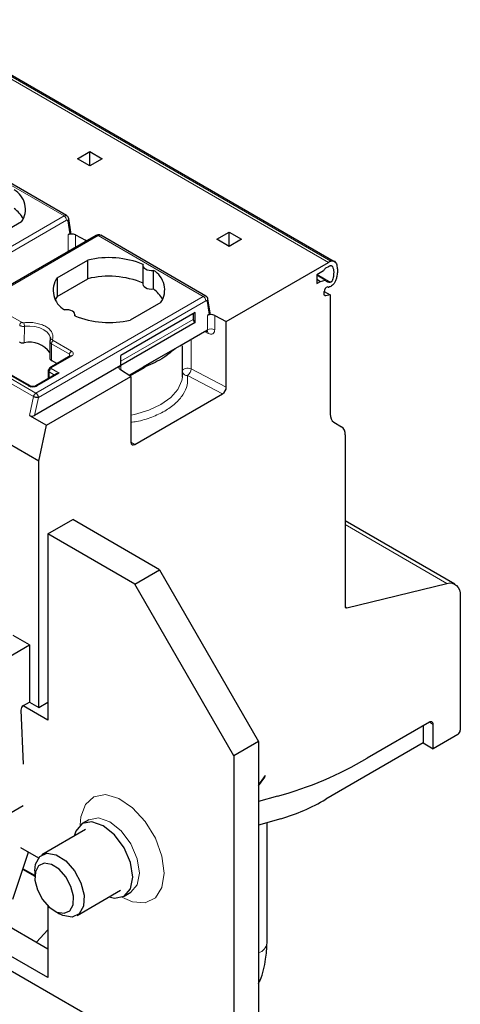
# Model space of a CAD drawing. Header units: millimetres. Extents: x 5 to 418, y 2 to 292.
# Tile 37 of 39: x 368 to 378, y 103 to 125. Entities that reach past the tile are written whole.
import ezdxf

# ---------------------------------------------------------------- set-up
doc = ezdxf.new("R2010")
doc.units = ezdxf.units.MM

msp = doc.modelspace()

# ---------------------------------------------------------------- linework, layer by layer
at = {"color": 7, "linetype": 'Continuous', "lineweight": 18}
for p, q in [((375.0877, 119.6364), (365.5417, 125.1471)), ((365.5963, 125.1741), (375.1422, 119.6633)), ((366.6431, 122.0847), (369.0473, 120.6968)), ((365.2237, 118.4895), (369.0473, 120.6968)), ((365.2803, 118.3915), (369.1039, 120.5988)), ((369.1317, 120.5879), (369.1825, 120.2849)), ((369.8251, 120.2478), (366.0015, 118.0405)), ((369.142, 120.2615), (369.142, 119.8805)), ((369.3071, 120.264), (369.3071, 119.9758)), ((369.8251, 120.2478), (372.2293, 118.8599)), ((369.5411, 120.1424), (369.5411, 120.1109)), ((374.8301, 119.3571), (375.1301, 119.1839)), ((372.2293, 118.8599), (368.4057, 116.6526)), ((375.0259, 118.8755), (374.9921, 118.895)), ((368.4623, 116.5546), (372.2858, 118.7619)), ((372.3137, 118.751), (372.3644, 118.448)), ((367.6618, 118.5091), (368.0769, 118.2694)), ((372.3239, 118.098), (372.3239, 118.4246)), ((372.4891, 118.1005), (372.4891, 118.4271)), ((370.343, 117.379), (371.9976, 118.3342)), ((365.9472, 117.9618), (368.3513, 116.5739)), ((368.4057, 116.6526), (366.0015, 118.0405)), ((368.138, 117.8009), (368.1418, 118.1769)), ((372.3239, 118.098), (370.547, 117.0722)), ((372.2556, 118.0585), (372.3402, 118.0146)), ((368.2362, 116.816), (366.2846, 117.9426)), ((368.759, 117.3988), (368.7599, 117.7776)), ((368.7599, 117.7776), (369.175, 117.538)), ((368.8023, 117.8506), (369.2174, 117.611)), ((371.9496, 117.2051), (371.9496, 117.8819)), ((369.1746, 117.4923), (369.175, 117.538)), ((369.2174, 117.4967), (368.7507, 117.2273)), ((368.9346, 117.1048), (368.4342, 116.816)), ((368.7072, 116.9939), (368.7083, 117.1379)), ((368.7083, 117.1379), (368.8323, 117.0661)), ((368.7507, 117.211), (368.9346, 117.1048)), ((370.343, 117.281), (370.3427, 117.1818)), ((372.7542, 116.7869), (371.9496, 117.2051)), ((371.8693, 117.0556), (372.6692, 116.6398)), ((368.3513, 116.5739), (368.2576, 116.1425)), ((368.3731, 116.1438), (368.4623, 116.5546)), ((370.6613, 115.4807), (370.5763, 115.5351)), ((375.4695, 113.6534), (377.7926, 112.3123)), ((375.5105, 111.7505), (375.4717, 111.7729)), ((377.4777, 109.0946), (377.3928, 109.1436)), ((368.3785, 105.6504), (368.1063, 105.8075))]:
    msp.add_line(p, q, dxfattribs=at)
at = {"color": 7, "linetype": 'Continuous', "lineweight": 25}
for p, q in [((375.2519, 119.6331), (365.706, 125.1438)), ((369.1073, 120.7027), (366.7031, 122.0906)), ((369.353, 121.9999), (369.6359, 122.1632)), ((369.6359, 122.1632), (369.9187, 121.9999)), ((369.6359, 121.8366), (369.6359, 122.1632)), ((369.6359, 121.8366), (369.353, 121.9999)), ((369.9187, 121.9999), (369.6359, 121.8366)), ((368.4691, 115.1011), (358.9232, 120.6119)), ((368.0774, 120.5614), (367.376, 120.1565)), ((369.2061, 120.3228), (369.154, 120.6338)), ((369.7851, 120.2517), (365.9615, 118.0444)), ((369.1825, 120.2849), (369.142, 120.2615)), ((369.3071, 120.264), (369.5411, 120.1424)), ((372.2893, 118.8658), (369.8851, 120.2537)), ((372.535, 120.163), (372.8179, 120.3262)), ((372.8179, 120.3262), (373.1007, 120.163)), ((372.8179, 119.9997), (372.8179, 120.3262)), ((372.8179, 119.9997), (372.535, 120.163)), ((373.1007, 120.163), (372.8179, 119.9997)), ((368.8892, 119.2829), (369.5906, 119.6879)), ((369.5906, 119.2633), (369.5906, 119.6879)), ((370.8501, 119.567), (370.8501, 119.1424)), ((372.7542, 118.2893), (375.0877, 119.6364)), ((375.0877, 119.5384), (375.0235, 119.5014)), ((371.0894, 119.0292), (371.0894, 119.4538)), ((374.9745, 119.4404), (374.819, 119.3506)), ((374.819, 119.3506), (374.819, 119.1546)), ((375.012, 119.2326), (374.819, 119.3441)), ((368.8892, 119.2829), (368.8892, 118.8583)), ((368.8892, 118.8583), (369.5906, 119.2633)), ((374.819, 119.2526), (374.9038, 119.2036)), ((374.819, 119.1546), (374.9038, 119.2036)), ((374.9038, 119.2036), (375.012, 119.2326)), ((368.8892, 118.8583), (368.8482, 118.7914)), ((374.9887, 118.9154), (374.9887, 118.9691)), ((374.9888, 118.9734), (375.1301, 118.8919)), ((375.1301, 118.8919), (375.0259, 118.8755)), ((375.1301, 118.8919), (375.1301, 116.1707)), ((371.2594, 118.7245), (370.558, 118.3196)), ((372.3881, 118.4858), (372.336, 118.7969)), ((369.2985, 118.416), (369.2985, 118.4404)), ((372.04, 118.4894), (370.343, 117.5097)), ((371.9976, 118.4649), (371.9976, 118.3342)), ((372.04, 118.2607), (372.04, 118.4894)), ((372.3644, 118.448), (372.3239, 118.4246)), ((372.4891, 118.4271), (372.7542, 118.2893)), ((372.04, 118.2607), (370.343, 117.281)), ((372.7542, 116.7869), (372.7542, 118.2893)), ((371.6947, 117.7347), (372.26, 118.0611)), ((368.2173, 116.8471), (366.3136, 117.9461)), ((368.726, 117.8165), (368.725, 117.4376)), ((368.731, 117.9327), (368.7344, 117.8622)), ((370.858, 117.2517), (371.6947, 117.7347)), ((370.343, 117.281), (370.343, 117.5097)), ((371.7543, 117.0767), (371.7543, 117.7294)), ((369.1883, 117.5002), (368.7207, 117.2303)), ((368.7261, 117.4613), (368.725, 117.4523)), ((368.8858, 117.3256), (368.759, 117.3988)), ((369.1984, 117.5052), (369.1874, 117.4997)), ((370.343, 117.281), (368.3731, 116.1438)), ((368.8746, 117.0905), (368.4033, 116.8184)), ((368.6849, 117.1715), (368.6834, 116.9802)), ((368.9346, 117.1048), (368.8746, 117.0905)), ((370.5763, 117.032), (370.3376, 117.1851)), ((370.5517, 117.0478), (370.898, 117.2478)), ((371.7507, 117.0134), (371.7543, 117.0767)), ((344.3568, 117.03), (372.6411, 100.7019)), ((368.267, 116.8184), (368.2173, 116.8471)), ((368.6466, 115.918), (370.5763, 117.032)), ((370.5763, 117.032), (370.5763, 115.5296)), ((370.6613, 115.4807), (372.6692, 116.6398)), ((368.2576, 116.1425), (368.6466, 115.918)), ((375.2129, 115.9876), (375.3867, 115.8873)), ((368.4691, 115.1011), (368.6466, 115.918)), ((375.4695, 115.7041), (375.4695, 111.7897)), ((368.6813, 103.9675), (349.448, 115.0707)), ((368.4691, 109.4792), (368.4691, 115.1011)), ((368.6813, 103.3144), (348.8823, 114.7441)), ((368.6813, 113.4395), (369.247, 113.7661)), ((371.2269, 112.6231), (369.247, 113.7661)), ((377.9757, 112.2935), (375.4695, 113.7402)), ((368.6813, 113.4395), (368.6813, 109.1935)), ((370.6612, 112.2965), (368.6813, 113.4395)), ((370.6612, 112.2965), (371.2269, 112.6231)), ((371.2269, 112.6231), (373.4896, 108.7039)), ((372.9239, 108.3773), (370.6612, 112.2965)), ((375.5105, 111.7505), (377.7926, 112.3123)), ((378.0999, 112.0188), (378.0999, 108.9639)), ((368.257, 110.9082), (367.8893, 111.1204)), ((367.5499, 110.5), (368.257, 110.9082)), ((368.257, 110.9082), (368.257, 109.6017)), ((368.0619, 109.4206), (368.1156, 108.1875)), ((368.6813, 109.1935), (368.1156, 109.52)), ((368.1184, 109.5217), (368.257, 109.6017)), ((368.257, 109.6017), (368.4691, 109.4792)), ((368.4691, 109.4792), (368.6813, 109.6017)), ((377.3928, 109.1436), (375.9747, 108.325)), ((377.2514, 109.062), (377.2514, 108.67)), ((377.4777, 108.5394), (377.4777, 109.0946)), ((378.0434, 108.8659), (377.4777, 108.5394)), ((373.4896, 108.7039), (372.9239, 108.3773)), ((373.4896, 108.7039), (373.4896, 95.9659)), ((377.2514, 108.67), (375.0275, 107.3861)), ((377.2514, 108.67), (377.4777, 108.5394)), ((372.9239, 108.3773), (372.9239, 95.6393)), ((373.6451, 107.9273), (373.4896, 107.7118)), ((373.4896, 107.6898), (373.6319, 107.887)), ((373.6207, 107.8935), (373.6319, 107.887)), ((373.6319, 107.887), (373.6451, 107.9273)), ((373.925, 107.4533), (373.4896, 107.3367)), ((368.1156, 107.2337), (367.4622, 106.8566)), ((369.6175, 106.9188), (369.462, 106.829)), ((374.0011, 106.9391), (373.4896, 106.7911)), ((373.6855, 104.1097), (373.6855, 106.8478)), ((369.54, 106.6939), (368.5442, 106.119)), ((368.0563, 106.2881), (368.4662, 106.0515)), ((368.2263, 106.1736), (367.8739, 105.0981)), ((368.2263, 106.1736), (368.2273, 106.1894)), ((368.1002, 105.7887), (368.3785, 105.628)), ((368.3785, 105.7527), (368.3785, 105.6125)), ((369.3441, 104.7333), (370.3399, 105.3082)), ((370.4179, 105.1731), (370.5735, 105.2629)), ((368.6813, 104.9514), (368.6813, 103.3144)), ((368.8226, 104.8431), (368.9441, 104.773)), ((368.6813, 104.4028), (368.4161, 104.1206))]:
    msp.add_line(p, q, dxfattribs=at)
at = {"color": 7, "linetype": 'Continuous', "lineweight": 18, "flags": 128}
for points in [[(369.1039, 120.5988), (369.1088, 120.6012), (369.1135, 120.6024), (369.118, 120.6026), (369.122, 120.6017), (369.1255, 120.5997), (369.1284, 120.5966), (369.1304, 120.5927), (369.1317, 120.5879)], [(372.2858, 118.7619), (372.2908, 118.7642), (372.2955, 118.7655), (372.3, 118.7657), (372.304, 118.7648), (372.3075, 118.7627), (372.3103, 118.7597), (372.3124, 118.7558), (372.3137, 118.751)], [(368.1418, 118.1769), (368.2631, 118.1816), (368.3827, 118.1693), (368.4936, 118.1407), (368.5894, 118.0975), (368.6642, 118.0422), (368.7137, 117.9782), (368.7312, 117.9324)], [(370.5763, 116.1512), (370.6593, 116.1675), (370.9816, 116.2605), (371.2622, 116.3909), (371.4882, 116.5529), (371.6491, 116.739), (371.7377, 116.9406), (371.7507, 117.0134)], [(371.3372, 105.7006), (371.2852, 106.0901), (371.135, 106.4974), (370.9028, 106.8783), (370.6137, 107.1916), (370.2992, 107.4033), (369.9932, 107.4904), (369.7289, 107.4436), (369.5351, 107.2679), (369.4326, 106.9823), (369.4195, 106.7997)], [(370.7715, 105.7006), (370.72, 106.029), (370.5735, 106.3668), (370.3542, 106.6627), (370.0955, 106.8714), (369.8368, 106.9613), (369.6186, 106.9194)], [(370.3713, 105.151), (370.6137, 105.0449), (370.9028, 105.0244), (371.135, 105.1372), (371.2852, 105.371), (371.3372, 105.7006)], [(370.5728, 105.2625), (370.5735, 105.2629), (370.72, 105.4316), (370.7715, 105.7006)]]:
    msp.add_lwpolyline(points, dxfattribs=at)
at = {"color": 7, "linetype": 'Continuous', "lineweight": 25, "flags": 128}
for points in [[(370.854, 119.5897), (370.8503, 119.5615), (370.8587, 119.5336), (370.8785, 119.5077), (370.9087, 119.4854), (370.9473, 119.468), (370.9922, 119.4565), (371.0405, 119.4517), (371.0894, 119.4538)], [(370.8501, 119.1424), (370.8503, 119.1369), (370.8587, 119.109), (370.8785, 119.0831), (370.9087, 119.0608), (370.9473, 119.0434), (370.9922, 119.0319), (371.0405, 119.0271), (371.0894, 119.0292)], [(375.0259, 118.8755), (375.018, 118.8751), (375.0108, 118.8764), (375.0044, 118.8793), (374.9989, 118.8839), (374.9945, 118.8899), (374.9913, 118.8973), (374.9893, 118.9059), (374.9887, 118.9154)], [(369.2946, 118.4177), (369.2982, 118.4459), (369.2899, 118.4738), (369.2701, 118.4997), (369.2399, 118.522), (369.2012, 118.5395), (369.1564, 118.5509), (369.1081, 118.5557), (369.0592, 118.5536)], [(368.7312, 117.9324), (368.7351, 117.9091), (368.7358, 117.8934)], [(370.3376, 117.1851), (370.324, 117.1957), (370.3141, 117.2077), (370.3083, 117.2205), (370.3068, 117.2337), (370.3098, 117.2468), (370.317, 117.2594), (370.3282, 117.2709), (370.343, 117.281)], [(377.7926, 112.3123), (377.8567, 112.3214), (377.916, 112.3163), (377.9691, 112.2971), (378.0145, 112.2643), (378.0511, 112.2187), (378.078, 112.1616), (378.0944, 112.0943), (378.0999, 112.0188)], [(375.4695, 111.7897), (375.4702, 111.7796), (375.4724, 111.7706), (375.476, 111.763), (375.4809, 111.7569), (375.487, 111.7525), (375.494, 111.75), (375.5019, 111.7493), (375.5105, 111.7505)], [(370.6159, 105.6108), (370.5645, 105.9392), (370.4179, 106.277), (370.1986, 106.5729), (369.9399, 106.7816), (369.6812, 106.8715), (369.4619, 106.8289), (369.3154, 106.6603), (369.2782, 106.5428)], [(368.3785, 105.7527), (368.3964, 105.9053), (368.492, 106.0798), (368.6566, 106.1547), (368.8649, 106.1187), (369.0852, 105.9773), (369.2841, 105.752), (369.4313, 105.4771), (369.5043, 105.1944), (369.492, 104.947), (369.3963, 104.7726), (369.2318, 104.6976), (369.0235, 104.7336), (368.9441, 104.773)], [(368.3925, 105.7323), (368.3829, 105.538), (368.4402, 105.3161), (368.5557, 105.1002), (368.7119, 104.9232), (368.885, 104.8122), (369.0486, 104.784), (369.1777, 104.8428), (369.2529, 104.9798), (369.2625, 105.1741), (369.2052, 105.396), (369.0897, 105.6119), (368.9335, 105.7888), (368.7604, 105.8999), (368.5968, 105.9281), (368.4677, 105.8693), (368.3925, 105.7323)], [(370.0782, 105.1571), (370.1986, 105.1305), (370.4179, 105.1731), (370.5645, 105.3417), (370.6159, 105.6108)]]:
    msp.add_lwpolyline(points, dxfattribs=at)
at = {"color": 7, "linetype": 'Continuous', "lineweight": 25}
for centre, radius, start, end in [((367.6577, 120.8481), 0.5082, 325.66484, 60.5746), ((367.4916, 120.285), 0.7146, 28.71941, 54.42044), ((369.227, 120.0964), 0.1858, 64.47049, 117.26164), ((369.179, 119.4453), 0.7855, 60.21458, 62.5496), ((370.07, 117.6778), 2.0664, 67.7032, 103.41394), ((375.316, 119.2432), 0.4547, 112.46293, 120.13919), ((375.2652, 119.2327), 0.3535, 112.46293, 120.13919), ((370.07, 117.2532), 2.0664, 67.7032, 103.41394), ((370.8397, 119.0112), 0.5082, 325.66484, 60.5746), ((375.0897, 119.398), 0.1228, 122.63797, 159.77289), ((369.3089, 118.9963), 0.5082, 145.66484, 240.5746), ((375.1219, 119.3314), 0.1478, 221.96433, 273.18015), ((370.6736, 118.448), 0.7146, 28.71941, 54.42044), ((375.0948, 118.9709), 0.1062, 102.07243, 180.96423), ((375.0868, 119.3069), 0.2326, 266.50113, 271.68938), ((370.0786, 120.3296), 2.0664, 247.7032, 283.41394), ((372.409, 118.2595), 0.1858, 64.47048, 117.26164), ((372.0897, 118.3384), 0.0922, 182.60548, 237.39452), ((368.2645, 117.2512), 0.564, 35.19995, 102.96385), ((368.7659, 117.8393), 0.039, 145.74923, 180.15416), ((368.7383, 117.2058), 0.0302, 125.69804, 185.62038), ((375.3304, 116.151), 0.2012, 174.37962, 234.30196), ((375.2692, 115.7238), 0.2012, 354.37962, 54.30196), ((368.1839, 109.4188), 0.122, 122.45226, 179.1683), ((377.426, 109.103), 0.0524, 350.78596, 129.20329), ((377.9771, 108.9695), 0.1229, 302.60548, 357.39452), ((371.6258, 115.7056), 8.5667, 285.56833, 300.50791), ((372.6685, 111.401), 4.6566, 286.62917, 300.43714)]:
    msp.add_arc(centre, radius, start, end, dxfattribs=at)
at = {"color": 7, "linetype": 'Continuous', "lineweight": 18}
for centre, radius, start, end in [((369.0824, 120.6478), 0.0603, 65.6761, 125.65683), ((368.981, 120.5932), 0.1229, 2.60548, 57.39452), ((369.1045, 120.6295), 0.0497, 303.19214, 4.94874), ((369.8017, 120.2151), 0.0402, 54.38241, 114.30713), ((369.8602, 120.1988), 0.0603, 65.65152, 125.65894), ((372.2644, 118.8109), 0.0603, 65.68761, 125.65584), ((372.163, 118.7563), 0.1229, 2.60535, 57.39453), ((372.2865, 118.7926), 0.0497, 303.19168, 4.95393), ((368.1266, 118.1917), 0.0923, 122.62937, 177.08194), ((367.8297, 118.1768), 0.3122, 0.02414, 15.44601), ((372.2851, 118.0227), 0.0558, 351.62488, 57.18242), ((372.409, 117.9329), 0.1858, 64.47048, 117.26164), ((368.7767, 117.8281), 0.0543, 80.37363, 142.44394), ((368.8521, 117.7729), 0.0923, 122.62937, 177.08194), ((368.7331, 117.2028), 0.0302, 54.38183, 114.31395), ((371.8354, 117.1213), 0.0964, 101.33412, 147.37091), ((371.8579, 117.1689), 0.1139, 204.4832, 275.74411), ((371.8688, 117.0327), 0.1904, 64.87052, 105.92416), ((371.7564, 117.2126), 0.1934, 305.74032, 357.76876), ((373.409, 104.1479), 0.2792, 286.78263, 352.14808)]:
    msp.add_arc(centre, radius, start, end, dxfattribs=at)
at = {"color": 7, "linetype": 'Continuous', "lineweight": 25}
for centre, major_axis, ratio, start_param, end_param in [((369.1259, 120.3176), (0.0806, 0.0011), 0.5771525, 5.482485, 6.3717557), ((372.3079, 118.4807), (0.0806, 0.0011), 0.5771525, 5.4824841, 6.3717557), ((372.6692, 116.7378), (0.0602, 0.1039), 0.5773806, 3.9282811, 5.4990774), ((368.3165, 116.1765), (0.0816, 0.0028), 0.5763887, 3.8875603, 5.4583566), ((370.6613, 115.5787), (0.0602, 0.1039), 0.5773806, 2.3574847, 3.9282811)]:
    msp.add_ellipse(centre, major_axis=major_axis, ratio=ratio, start_param=start_param, end_param=end_param, dxfattribs=at)
for points, knots in [([(369.1542, 120.6328), (369.151, 120.6446), (369.1448, 120.6675), (369.1262, 120.6917), (369.1111, 120.6991), (369.1065, 120.7014)], [0, 0, 0, 0, 0.42350817, 0.82195483, 1, 1, 1, 1]), ([(369.8843, 120.2524), (369.8787, 120.2559), (369.8635, 120.2652), (369.8345, 120.2677), (369.8065, 120.2627), (369.7912, 120.2548), (369.7851, 120.2517)], [0, 0, 0, 0, 0.1874549, 0.5059081, 0.8041797, 1, 1, 1, 1]), ([(375.1422, 119.6633), (375.1573, 119.6677), (375.1873, 119.6763), (375.2287, 119.6623), (375.259, 119.6278), (375.2775, 119.5773), (375.29, 119.5141), (375.2939, 119.432), (375.2865, 119.3416), (375.2668, 119.2564), (375.2384, 119.1879), (375.2003, 119.1336), (375.1601, 119.0966), (375.1228, 119.0774), (375.1017, 119.0752), (375.0937, 119.0744)], [0, 0, 0, 0, 0.0666691, 0.1332329, 0.2241357, 0.2990095, 0.3757708, 0.4940401, 0.6158334, 0.699374, 0.7835313, 0.8422577, 0.9009037, 0.962548, 1, 1, 1, 1]), ([(375.1301, 119.5594), (375.1359, 119.561), (375.1474, 119.5642), (375.165, 119.558), (375.1861, 119.5344), (375.2013, 119.4839), (375.2084, 119.4141), (375.2063, 119.348), (375.1976, 119.2884), (375.1872, 119.2482), (375.1734, 119.218), (375.1628, 119.2018), (375.1512, 119.1908), (375.1402, 119.185), (375.1335, 119.1843), (375.1301, 119.1839)], [0, 0, 0, 0, 0.0442394, 0.0882585, 0.1665386, 0.3227291, 0.4841939, 0.6501099, 0.7425313, 0.8450932, 0.8821843, 0.9195949, 0.9459219, 0.972256, 1, 1, 1, 1]), ([(372.336, 118.7969), (372.3327, 118.8086), (372.3264, 118.8314), (372.3077, 118.8552), (372.2929, 118.8624), (372.2884, 118.8645)], [0, 0, 0, 0, 0.4265697, 0.829136, 1, 1, 1, 1]), ([(372.26, 118.0611), (372.2651, 118.0591), (372.2752, 118.0554), (372.2889, 118.0547), (372.3005, 118.0572), (372.3123, 118.0642), (372.3219, 118.0772), (372.3233, 118.0915), (372.3239, 118.098)], [0, 0, 0, 0, 0.1555569, 0.3024055, 0.4405568, 0.5700263, 0.8020288, 1, 1, 1, 1]), ([(368.0297, 117.8198), (368.0374, 117.816), (368.0553, 117.8071), (368.0909, 117.7996), (368.1205, 117.799), (368.1358, 117.8006), (368.138, 117.8009)], [0, 0, 0, 0, 0.2575607, 0.600749, 0.9439391, 1, 1, 1, 1]), ([(368.7269, 117.8392), (368.7257, 117.8336), (368.7234, 117.8225), (368.7291, 117.8058), (368.7407, 117.7903), (368.7535, 117.7818), (368.7599, 117.7776)], [0, 0, 0, 0, 0.2498966, 0.4998455, 0.7498714, 1, 1, 1, 1]), ([(368.7296, 117.8536), (368.7278, 117.8473), (368.7243, 117.8349), (368.7254, 117.8224), (368.726, 117.8161)], [0, 0, 0, 0, 0.4997487, 1, 1, 1, 1]), ([(371.5867, 117.6669), (371.4792, 117.5761), (371.2819, 117.4093), (370.9548, 117.2766), (370.8058, 117.2161)], [0, 0, 0, 0, 0.5445261, 1, 1, 1, 1]), ([(368.7262, 117.4383), (368.7279, 117.4325), (368.7317, 117.419), (368.7466, 117.4062), (368.7575, 117.3997), (368.759, 117.3988)], [0, 0, 0, 0, 0.3924425, 0.9147143, 1, 1, 1, 1]), ([(368.4042, 116.8189), (368.394, 116.8143), (368.3737, 116.805), (368.3347, 116.8011), (368.2957, 116.8052), (368.2756, 116.8146), (368.2655, 116.8193)], [0, 0, 0, 0, 0.2498943, 0.4999593, 0.7500277, 1, 1, 1, 1]), ([(373.4896, 103.177), (373.5017, 103.2029), (373.5865, 103.3842), (373.661, 103.7065), (373.678, 103.9853), (373.6855, 104.1097)], [0, 0, 0, 0, 0.084608, 0.5913522, 1, 1, 1, 1])]:
    msp.add_open_spline(points, degree=3, knots=knots, dxfattribs=at)
at = {"color": 7, "linetype": 'Continuous', "lineweight": 18}
for points, knots in [([(368.0344, 118.1964), (368.0418, 118.1927), (368.0566, 118.1852), (368.0837, 118.1784), (368.1127, 118.175), (368.1321, 118.1763), (368.1418, 118.1769)], [0, 0, 0, 0, 0.2499378, 0.4998955, 0.7499085, 1, 1, 1, 1]), ([(368.0769, 118.2694), (368.0802, 118.2678), (368.0868, 118.2644), (368.0998, 118.2609), (368.1146, 118.2588), (368.1252, 118.2596), (368.1306, 118.2599)], [0, 0, 0, 0, 0.2262349, 0.4552376, 0.7262614, 1, 1, 1, 1]), ([(368.1306, 118.2599), (368.1758, 118.2631), (368.2664, 118.2695), (368.4019, 118.2541), (368.5277, 118.2224), (368.6355, 118.1732), (368.7209, 118.1109), (368.7758, 118.0383), (368.8024, 117.9601), (368.7914, 117.9078), (368.7858, 117.8816)], [0, 0, 0, 0, 0.1249501, 0.2499976, 0.3748998, 0.499998, 0.6248996, 0.7499976, 0.8749504, 1, 1, 1, 1]), ([(372.3402, 118.0146), (372.3594, 118.007), (372.3976, 117.9919), (372.4463, 118.0027), (372.4743, 118.0322), (372.4873, 118.0671), (372.4885, 118.0893), (372.4891, 118.1005)], [0, 0, 0, 0, 0.2463125, 0.4889271, 0.7320694, 0.8653361, 1, 1, 1, 1]), ([(368.7858, 117.8816), (368.7853, 117.8792), (368.7842, 117.8742), (368.7863, 117.8661), (368.7916, 117.8578), (368.7988, 117.853), (368.8023, 117.8506)], [0, 0, 0, 0, 0.2215116, 0.4445655, 0.720912, 1, 1, 1, 1]), ([(369.2174, 117.611), (369.2289, 117.6026), (369.252, 117.5859), (369.2617, 117.5536), (369.2517, 117.5216), (369.2288, 117.505), (369.2174, 117.4967)], [0, 0, 0, 0, 0.2507022, 0.5019205, 0.7530257, 1, 1, 1, 1]), ([(368.7507, 117.2273), (368.7493, 117.2263), (368.7465, 117.2244), (368.7449, 117.221), (368.7447, 117.218), (368.7456, 117.2154), (368.7476, 117.213), (368.7497, 117.2117), (368.7507, 117.211)], [0, 0, 0, 0, 0.2080698, 0.4163234, 0.5633992, 0.7041693, 0.847021, 1, 1, 1, 1]), ([(370.5763, 115.9865), (370.6182, 115.992), (370.7873, 116.0141), (371.0543, 116.0999), (371.3569, 116.2379), (371.6002, 116.4126), (371.774, 116.6139), (371.8742, 116.8328), (371.8709, 116.9819), (371.8693, 117.0556)], [0, 0, 0, 0, 0.0526159, 0.2123498, 0.3684106, 0.5244713, 0.6842053, 0.8439392, 1, 1, 1, 1]), ([(368.4342, 116.816), (368.4199, 116.8094), (368.3912, 116.7962), (368.3354, 116.7902), (368.2897, 116.7955), (368.2568, 116.8053), (368.2431, 116.8124), (368.2362, 116.816)], [0, 0, 0, 0, 0.2466517, 0.4974325, 0.7483262, 0.8728127, 1, 1, 1, 1]), ([(368.4342, 116.816), (368.4288, 116.8184), (368.4206, 116.8221), (368.4107, 116.8218), (368.4063, 116.8199), (368.4042, 116.8189)], [0, 0, 0, 0, 0.4789139, 0.7367217, 1, 1, 1, 1])]:
    msp.add_open_spline(points, degree=3, knots=knots, dxfattribs=at)
for points in [[(369.2174, 117.611), (369.2119, 117.6071), (369.2008, 117.5993), (369.1868, 117.58), (369.177, 117.5583), (369.1757, 117.5447), (369.175, 117.538)], [(369.2174, 117.4967), (369.2118, 117.4993), (369.2006, 117.5044), (369.1918, 117.5013), (369.1874, 117.4997)], [(368.7507, 117.211), (368.7452, 117.2071), (368.7341, 117.1992), (368.7202, 117.1799), (368.7103, 117.1582), (368.709, 117.1447), (368.7083, 117.1379)], [(368.4457, 116.6104), (368.4429, 116.6148), (368.4374, 116.6237), (368.4275, 116.6354), (368.4168, 116.6454), (368.4094, 116.6502), (368.4057, 116.6526)], [(368.4623, 116.5546), (368.4621, 116.559), (368.4616, 116.5678), (368.4583, 116.5821), (368.4531, 116.5965), (368.4482, 116.6057), (368.4457, 116.6104)]]:
    msp.add_open_spline(points, degree=3, dxfattribs=at)
at = {"color": 7, "linetype": 'Continuous', "lineweight": 25}
for points in [[(368.7083, 117.2028), (368.7017, 117.1981), (368.6886, 117.1887), (368.683, 117.1705), (368.6886, 117.1522), (368.7017, 117.1427), (368.7083, 117.1379)], [(368.2362, 116.816), (368.2417, 116.8184), (368.2528, 116.8234), (368.2667, 116.8202), (368.2766, 116.8099), (368.2779, 116.7979), (368.2786, 116.7919)], [(368.3513, 116.5739), (368.3536, 116.5817), (368.358, 116.5975), (368.3711, 116.6203), (368.3874, 116.6401), (368.3996, 116.6484), (368.4057, 116.6526)], [(368.4623, 116.5546), (368.4543, 116.5533), (368.4383, 116.5508), (368.4073, 116.5539), (368.376, 116.5616), (368.3596, 116.5698), (368.3513, 116.5739)]]:
    msp.add_open_spline(points, degree=3, dxfattribs=at)

doc.saveas('drawing.dxf')
